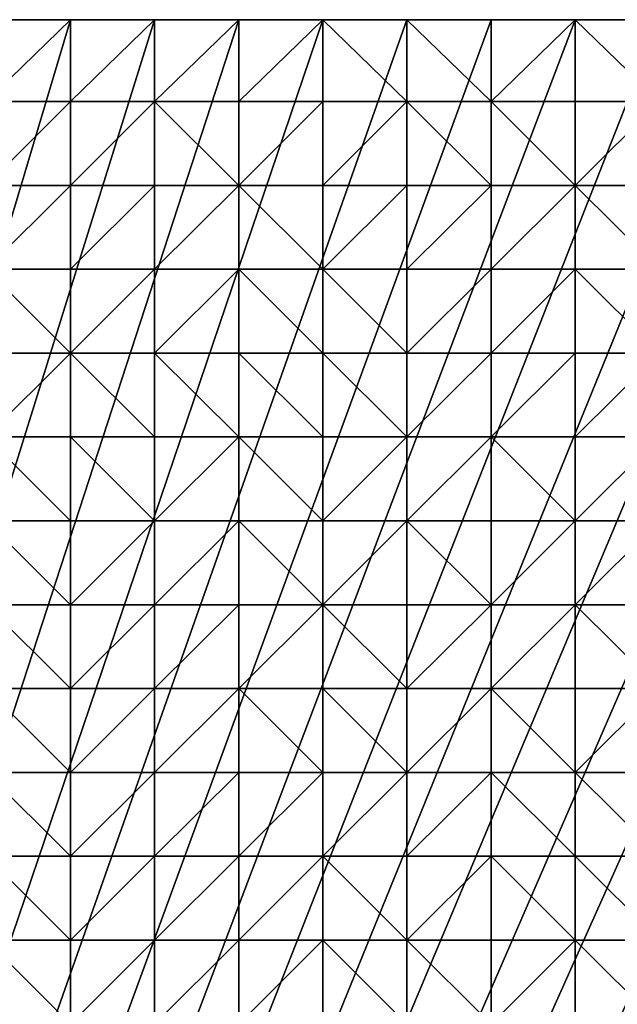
# Model space of a CAD drawing. Header units: metres. Extents: x 58 to 227, y 40 to 252.
# Tile 54 of 78: x 122 to 143, y 218 to 252. Entities that reach past the tile are written whole.
import ezdxf

# ---------------------------------------------------------------- set-up
doc = ezdxf.new("R2010")
doc.units = ezdxf.units.M
doc.header["$MEASUREMENT"] = 0
doc.layers.add('3D_TERRAIN_MODEL', color=18, linetype='CONTINUOUS')

# ---------------------------------------------------------------- blocks, each defined once
blk = doc.blocks.new('WALL_1')
at = {"layer": '3D_TERRAIN_MODEL', "color": 0, "linetype": 'ByBlock'}
mesh = blk.add_polyface(dxfattribs=at)
corners = [(58.315807, 245.922553, 45.200712), (58.315807, 248.780962, 45.110373), (58.315807, 248.780962, -5.557653), (58.315807, 245.922553, -5.557653), (58.315807, 251.568912, 45.008575), (58.315807, 251.568912, -5.557653), (61.113923, 251.568912, 44.838214), (61.113923, 251.568912, -5.557653), (63.9825, 251.568912, 44.744829), (63.9825, 251.568912, -5.557653), (66.851077, 251.568912, 44.758975), (66.851077, 251.568912, -5.557653), (69.719654, 251.568912, 44.869918), (69.719654, 251.568912, -5.557653), (72.588231, 251.568912, 44.871468), (72.588231, 251.568912, -5.557653), (75.456808, 251.568912, 45.132322), (75.456808, 251.568912, -5.557653), (78.325385, 251.568912, 45.494943), (78.325385, 251.568912, -5.557653), (81.193962, 251.568912, 45.911), (81.193962, 251.568912, -5.557653), (84.062539, 251.568912, 46.395435), (84.062539, 251.568912, -5.557653), (86.931116, 251.568912, 46.922498), (86.931116, 251.568912, -5.557653), (89.799693, 251.568912, 47.590266), (89.799693, 251.568912, -5.557653), (92.66827, 251.568912, 48.188835), (92.66827, 251.568912, -5.557653), (95.536847, 251.568912, 48.814101), (95.536847, 251.568912, -5.557653), (98.405424, 251.568912, 49.449924), (98.405424, 251.568912, -5.557653), (101.274001, 251.568912, 50.007625), (101.274001, 251.568912, -5.557653), (104.142577, 251.568912, 50.55054), (104.142577, 251.568912, -5.557653), (107.011154, 251.568912, 51.303793), (107.011154, 251.568912, -5.557653), (109.879731, 251.568912, 51.928526), (109.879731, 251.568912, -5.557653), (112.748308, 251.568912, 52.585926), (112.748308, 251.568912, -5.557653), (115.616885, 251.568912, 53.213179), (115.616885, 251.568912, -5.557653), (118.485462, 251.568912, 53.704964), (118.485462, 251.568912, -5.557653), (121.354039, 251.568912, 54.071714), (121.354039, 251.568912, -5.557653), (124.222616, 251.568912, 54.495355), (124.222616, 251.568912, -5.557653), (127.091193, 251.568912, 54.895643), (127.091193, 251.568912, -5.557653), (129.95977, 251.568912, 55.324237), (129.95977, 251.568912, -5.557653), (132.828347, 251.568912, 55.65791), (132.828347, 251.568912, -5.557653), (135.696924, 251.568912, 55.957501), (135.696924, 251.568912, -5.557653), (138.565501, 251.568912, 56.172608), (138.565501, 251.568912, -5.557653), (141.434078, 251.568912, 56.206145), (141.434078, 251.568912, -5.557653), (144.302655, 251.568912, 56.025176), (144.302655, 251.568912, -5.557653), (147.171232, 251.568912, 55.866299), (147.171232, 251.568912, -5.557653)]
mesh.append_faces([[corners[k] for k in face] for face in [(4, 6, 7, 5)]], dxfattribs={"vtx1": -1, "color": 0})
mesh.append_faces([[corners[k] for k in face] for face in [(0, 1, 2, 3), (6, 8, 9, 7), (8, 10, 11, 9), (10, 12, 13, 11), (12, 14, 15, 13), (14, 16, 17, 15), (16, 18, 19, 17), (18, 20, 21, 19), (20, 22, 23, 21), (22, 24, 25, 23), (24, 26, 27, 25), (26, 28, 29, 27), (28, 30, 31, 29), (30, 32, 33, 31), (32, 34, 35, 33), (34, 36, 37, 35), (36, 38, 39, 37), (38, 40, 41, 39), (40, 42, 43, 41), (42, 44, 45, 43), (44, 46, 47, 45), (46, 48, 49, 47), (48, 50, 51, 49), (50, 52, 53, 51), (52, 54, 55, 53), (54, 56, 57, 55), (56, 58, 59, 57), (58, 60, 61, 59), (60, 62, 63, 61), (62, 64, 65, 63), (64, 66, 67, 65)]], dxfattribs={"vtx1": -1, "vtx3": -1, "color": 0})
mesh.append_faces([[corners[k] for k in face] for face in [(1, 4, 5, 2)]], dxfattribs={"vtx3": -1, "color": 0})
blk = doc.blocks.new('WALL_2')
at = {"layer": '3D_TERRAIN_MODEL', "color": 0, "linetype": 'ByBlock'}
mesh = blk.add_polyface(dxfattribs=at)
corners = [(84.062539, 251.568912, -5.557653), (86.931116, 251.568912, -5.557653), (61.113923, 40.187512, -5.557653), (89.799693, 251.568912, -5.557653), (92.66827, 251.568912, -5.557653), (95.536847, 251.568912, -5.557653), (98.405424, 251.568912, -5.557653), (101.274001, 251.568912, -5.557653), (104.142577, 251.568912, -5.557653), (107.011154, 251.568912, -5.557653), (109.879731, 251.568912, -5.557653), (112.748308, 251.568912, -5.557653), (115.616885, 251.568912, -5.557653), (118.485462, 251.568912, -5.557653), (121.354039, 251.568912, -5.557653), (124.222616, 251.568912, -5.557653), (127.091193, 251.568912, -5.557653), (129.95977, 251.568912, -5.557653), (132.828347, 251.568912, -5.557653), (135.696924, 251.568912, -5.557653), (138.565501, 251.568912, -5.557653), (141.434078, 251.568912, -5.557653), (144.302655, 251.568912, -5.557653), (147.171232, 251.568912, -5.557653), (150.039809, 251.568912, -5.557653), (152.908386, 251.568912, -5.557653), (155.776963, 251.568912, -5.557653), (158.64554, 251.568912, -5.557653), (161.514117, 251.568912, -5.557653), (164.382694, 251.568912, -5.557653), (167.251271, 251.568912, -5.557653), (170.119848, 251.568912, -5.557653), (172.988425, 251.568912, -5.557653), (175.857002, 251.568912, -5.557653), (178.725579, 251.568912, -5.557653)]
mesh.append_faces([[corners[k] for k in face] for face in [(0, 1, 2), (1, 3, 2), (3, 4, 2), (4, 5, 2), (5, 6, 2), (6, 7, 2), (7, 8, 2), (8, 9, 2), (9, 10, 2), (10, 11, 2), (11, 12, 2), (12, 13, 2), (13, 14, 2), (14, 15, 2), (15, 16, 2), (16, 17, 2), (17, 18, 2), (18, 19, 2), (19, 20, 2), (20, 21, 2), (21, 22, 2), (22, 23, 2), (23, 24, 2), (24, 25, 2), (25, 26, 2), (26, 27, 2), (27, 28, 2), (28, 29, 2), (29, 30, 2), (30, 31, 2), (31, 32, 2), (32, 33, 2), (33, 34, 2)]], dxfattribs={"vtx1": -1, "vtx2": -1, "color": 0})
mesh = blk.add_polyface(dxfattribs=at)
corners = [(178.725579, 251.568912, -5.557653), (181.594156, 251.568912, -5.557653), (61.113923, 40.187512, -5.557653), (184.462733, 251.568912, -5.557653), (187.331309, 251.568912, -5.557653), (190.199886, 251.568912, -5.557653), (193.068463, 251.568912, -5.557653), (195.93704, 251.568912, -5.557653), (198.805617, 251.568912, -5.557653), (201.674194, 251.568912, -5.557653), (204.542771, 251.568912, -5.557653), (207.411348, 251.568912, -5.557653), (210.279925, 251.568912, -5.557653), (213.148502, 251.568912, -5.557653), (216.017079, 251.568912, -5.557653), (218.885656, 251.568912, -5.557653), (221.754233, 251.568912, -5.557653), (224.62281, 251.568912, -5.557653), (227.420927, 251.568912, -5.557653), (227.069402, 248.780962, -5.557653), (226.708994, 245.922553, -5.557653), (226.348586, 243.064143, -5.557653), (225.988178, 240.205733, -5.557653), (225.62777, 237.347324, -5.557653), (225.267362, 234.488914, -5.557653), (224.906953, 231.630504, -5.557653), (224.62281, 229.376953, -5.557653), (224.546545, 228.772094, -5.557653), (224.186137, 225.913685, -5.557653), (223.825729, 223.055275, -5.557653), (223.465321, 220.196865, -5.557653), (223.104912, 217.338455, -5.557653), (222.744504, 214.480046, -5.557653), (222.384096, 211.621636, -5.557653), (222.023688, 208.763226, -5.557653)]
mesh.append_faces([[corners[k] for k in face] for face in [(0, 1, 2), (1, 3, 2), (3, 4, 2), (4, 5, 2), (5, 6, 2), (6, 7, 2), (7, 8, 2), (8, 9, 2), (9, 10, 2), (10, 11, 2), (11, 12, 2), (12, 13, 2), (13, 14, 2), (14, 15, 2), (15, 16, 2), (16, 17, 2), (17, 18, 2), (18, 19, 2), (19, 20, 2), (20, 21, 2), (21, 22, 2), (22, 23, 2), (23, 24, 2), (24, 25, 2), (25, 26, 2), (26, 27, 2), (27, 28, 2), (28, 29, 2), (29, 30, 2), (30, 31, 2), (31, 32, 2), (32, 33, 2), (33, 34, 2)]], dxfattribs={"vtx1": -1, "vtx2": -1, "color": 0})
blk = doc.blocks.new('SURFACE')
at = {"layer": '3D_TERRAIN_MODEL', "color": 0, "linetype": 'ByBlock'}
for p, q in [((121.354039, 251.568912, 54.071714), (124.222616, 251.568912, 54.495355)), ((124.222616, 251.568912, 54.495355), (124.222616, 248.780962, 53.882219)), ((124.222616, 251.568912, 54.495355), (127.091193, 251.568912, 54.895643)), ((124.222616, 251.568912, 54.495355), (124.222616, 248.780962, 53.882219)), ((127.091193, 251.568912, 54.895643), (127.091193, 248.780962, 54.319731)), ((127.091193, 251.568912, 54.895643), (129.95977, 251.568912, 55.324237)), ((127.091193, 251.568912, 54.895643), (127.091193, 248.780962, 54.319731)), ((129.95977, 251.568912, 55.324237), (129.95977, 248.780962, 54.746013)), ((129.95977, 251.568912, 55.324237), (132.828347, 251.568912, 55.65791)), ((129.95977, 251.568912, 55.324237), (129.95977, 248.780962, 54.746013)), ((132.828347, 251.568912, 55.65791), (132.828347, 248.780962, 55.12458)), ((132.828347, 251.568912, 55.65791), (135.696924, 251.568912, 55.957501)), ((132.828347, 251.568912, 55.65791), (132.828347, 248.780962, 55.12458)), ((135.696924, 251.568912, 55.957501), (135.696924, 248.780962, 55.430427)), ((135.696924, 251.568912, 55.957501), (138.565501, 251.568912, 56.172608)), ((135.696924, 251.568912, 55.957501), (135.696924, 248.780962, 55.430427)), ((138.565501, 251.568912, 56.172608), (138.565501, 248.780962, 55.688592)), ((138.565501, 251.568912, 56.172608), (141.434078, 251.568912, 56.206145)), ((138.565501, 251.568912, 56.172608), (138.565501, 248.780962, 55.688592)), ((141.434078, 251.568912, 56.206145), (141.434078, 248.780962, 55.683222)), ((141.434078, 251.568912, 56.206145), (144.302655, 251.568912, 56.025176)), ((141.434078, 251.568912, 56.206145), (141.434078, 248.780962, 55.683222)), ((121.354039, 248.780962, 53.454179), (124.222616, 248.780962, 53.882219)), ((121.354039, 248.780962, 53.454179), (124.222616, 248.780962, 53.882219)), ((124.222616, 248.780962, 53.882219), (124.222616, 245.922553, 53.32421)), ((124.222616, 248.780962, 53.882219), (124.222616, 245.922553, 53.32421)), ((124.222616, 248.780962, 53.882219), (127.091193, 248.780962, 54.319731)), ((124.222616, 248.780962, 53.882219), (127.091193, 248.780962, 54.319731)), ((127.091193, 248.780962, 54.319731), (127.091193, 245.922553, 53.71078)), ((127.091193, 248.780962, 54.319731), (127.091193, 245.922553, 53.71078)), ((127.091193, 248.780962, 54.319731), (129.95977, 248.780962, 54.746013)), ((127.091193, 248.780962, 54.319731), (129.95977, 248.780962, 54.746013)), ((129.95977, 248.780962, 54.746013), (129.95977, 245.922553, 54.073272)), ((129.95977, 248.780962, 54.746013), (129.95977, 245.922553, 54.073272)), ((129.95977, 248.780962, 54.746013), (132.828347, 248.780962, 55.12458)), ((129.95977, 248.780962, 54.746013), (132.828347, 248.780962, 55.12458)), ((132.828347, 248.780962, 55.12458), (132.828347, 245.922553, 54.51876)), ((132.828347, 248.780962, 55.12458), (132.828347, 245.922553, 54.51876)), ((132.828347, 248.780962, 55.12458), (135.696924, 248.780962, 55.430427)), ((132.828347, 248.780962, 55.12458), (135.696924, 248.780962, 55.430427)), ((135.696924, 248.780962, 55.430427), (135.696924, 245.922553, 54.923286)), ((135.696924, 248.780962, 55.430427), (135.696924, 245.922553, 54.923286)), ((135.696924, 248.780962, 55.430427), (138.565501, 248.780962, 55.688592)), ((135.696924, 248.780962, 55.430427), (138.565501, 248.780962, 55.688592)), ((138.565501, 248.780962, 55.688592), (138.565501, 245.922553, 55.15215)), ((138.565501, 248.780962, 55.688592), (138.565501, 245.922553, 55.15215)), ((138.565501, 248.780962, 55.688592), (141.434078, 248.780962, 55.683222)), ((138.565501, 248.780962, 55.688592), (141.434078, 248.780962, 55.683222)), ((141.434078, 248.780962, 55.683222), (141.434078, 245.922553, 55.234527)), ((141.434078, 248.780962, 55.683222), (141.434078, 245.922553, 55.234527)), ((141.434078, 248.780962, 55.683222), (144.302655, 248.780962, 55.482)), ((141.434078, 248.780962, 55.683222), (144.302655, 248.780962, 55.482)), ((121.354039, 245.922553, 52.85803), (124.222616, 245.922553, 53.32421)), ((121.354039, 245.922553, 52.85803), (124.222616, 245.922553, 53.32421)), ((124.222616, 245.922553, 53.32421), (124.222616, 243.064143, 52.643041)), ((124.222616, 245.922553, 53.32421), (124.222616, 243.064143, 52.643041)), ((124.222616, 245.922553, 53.32421), (127.091193, 245.922553, 53.71078)), ((124.222616, 245.922553, 53.32421), (127.091193, 245.922553, 53.71078)), ((127.091193, 245.922553, 53.71078), (127.091193, 243.064143, 53.007458)), ((127.091193, 245.922553, 53.71078), (127.091193, 243.064143, 53.007458)), ((127.091193, 245.922553, 53.71078), (129.95977, 245.922553, 54.073272)), ((127.091193, 245.922553, 53.71078), (129.95977, 245.922553, 54.073272)), ((129.95977, 245.922553, 54.073272), (129.95977, 243.064143, 53.488498)), ((129.95977, 245.922553, 54.073272), (129.95977, 243.064143, 53.488498)), ((129.95977, 245.922553, 54.073272), (132.828347, 245.922553, 54.51876)), ((129.95977, 245.922553, 54.073272), (132.828347, 245.922553, 54.51876)), ((132.828347, 245.922553, 54.51876), (132.828347, 243.064143, 53.923964)), ((132.828347, 245.922553, 54.51876), (132.828347, 243.064143, 53.923964)), ((132.828347, 245.922553, 54.51876), (135.696924, 245.922553, 54.923286)), ((132.828347, 245.922553, 54.51876), (135.696924, 245.922553, 54.923286)), ((135.696924, 245.922553, 54.923286), (135.696924, 243.064143, 54.301427)), ((135.696924, 245.922553, 54.923286), (135.696924, 243.064143, 54.301427)), ((135.696924, 245.922553, 54.923286), (138.565501, 245.922553, 55.15215)), ((135.696924, 245.922553, 54.923286), (138.565501, 245.922553, 55.15215)), ((138.565501, 245.922553, 55.15215), (138.565501, 243.064143, 54.562508)), ((138.565501, 245.922553, 55.15215), (138.565501, 243.064143, 54.562508)), ((138.565501, 245.922553, 55.15215), (141.434078, 245.922553, 55.234527)), ((138.565501, 245.922553, 55.15215), (141.434078, 245.922553, 55.234527)), ((141.434078, 245.922553, 55.234527), (141.434078, 243.064143, 54.839522)), ((141.434078, 245.922553, 55.234527), (141.434078, 243.064143, 54.839522)), ((141.434078, 245.922553, 55.234527), (144.302655, 245.922553, 55.299811)), ((141.434078, 245.922553, 55.234527), (144.302655, 245.922553, 55.299811)), ((121.354039, 243.064143, 52.216334), (124.222616, 243.064143, 52.643041)), ((121.354039, 243.064143, 52.216334), (124.222616, 243.064143, 52.643041)), ((124.222616, 243.064143, 52.643041), (124.222616, 240.205733, 51.980186)), ((124.222616, 243.064143, 52.643041), (124.222616, 240.205733, 51.980186)), ((124.222616, 243.064143, 52.643041), (127.091193, 243.064143, 53.007458)), ((124.222616, 243.064143, 52.643041), (127.091193, 243.064143, 53.007458)), ((127.091193, 243.064143, 53.007458), (127.091193, 240.205733, 52.690944)), ((127.091193, 243.064143, 53.007458), (127.091193, 240.205733, 52.690944)), ((127.091193, 243.064143, 53.007458), (129.95977, 243.064143, 53.488498)), ((127.091193, 243.064143, 53.007458), (129.95977, 243.064143, 53.488498)), ((129.95977, 243.064143, 53.488498), (129.95977, 240.205733, 53.214097)), ((129.95977, 243.064143, 53.488498), (129.95977, 240.205733, 53.214097)), ((129.95977, 243.064143, 53.488498), (132.828347, 243.064143, 53.923964)), ((129.95977, 243.064143, 53.488498), (132.828347, 243.064143, 53.923964)), ((132.828347, 243.064143, 53.923964), (132.828347, 240.205733, 53.399517)), ((132.828347, 243.064143, 53.923964), (132.828347, 240.205733, 53.399517)), ((132.828347, 243.064143, 53.923964), (135.696924, 243.064143, 54.301427)), ((132.828347, 243.064143, 53.923964), (135.696924, 243.064143, 54.301427)), ((135.696924, 243.064143, 54.301427), (135.696924, 240.205733, 53.724588)), ((135.696924, 243.064143, 54.301427), (135.696924, 240.205733, 53.724588)), ((135.696924, 243.064143, 54.301427), (138.565501, 243.064143, 54.562508)), ((135.696924, 243.064143, 54.301427), (138.565501, 243.064143, 54.562508)), ((138.565501, 243.064143, 54.562508), (138.565501, 240.205733, 54.070969)), ((138.565501, 243.064143, 54.562508), (138.565501, 240.205733, 54.070969)), ((138.565501, 243.064143, 54.562508), (141.434078, 243.064143, 54.839522)), ((138.565501, 243.064143, 54.562508), (141.434078, 243.064143, 54.839522)), ((141.434078, 243.064143, 54.839522), (141.434078, 240.205733, 54.403342)), ((141.434078, 243.064143, 54.839522), (141.434078, 240.205733, 54.403342)), ((141.434078, 243.064143, 54.839522), (144.302655, 243.064143, 55.210887)), ((141.434078, 243.064143, 54.839522), (144.302655, 243.064143, 55.210887)), ((121.354039, 240.205733, 51.571332), (124.222616, 240.205733, 51.980186)), ((121.354039, 240.205733, 51.571332), (124.222616, 240.205733, 51.980186)), ((124.222616, 240.205733, 51.980186), (124.222616, 237.347324, 51.547827)), ((124.222616, 240.205733, 51.980186), (124.222616, 237.347324, 51.547827)), ((124.222616, 240.205733, 51.980186), (127.091193, 240.205733, 52.690944)), ((124.222616, 240.205733, 51.980186), (127.091193, 240.205733, 52.690944)), ((127.091193, 240.205733, 52.690944), (127.091193, 237.347324, 52.116694)), ((127.091193, 240.205733, 52.690944), (127.091193, 237.347324, 52.116694)), ((127.091193, 240.205733, 52.690944), (129.95977, 240.205733, 53.214097)), ((127.091193, 240.205733, 52.690944), (129.95977, 240.205733, 53.214097)), ((129.95977, 240.205733, 53.214097), (129.95977, 237.347324, 52.703515)), ((129.95977, 240.205733, 53.214097), (129.95977, 237.347324, 52.703515)), ((129.95977, 240.205733, 53.214097), (132.828347, 240.205733, 53.399517)), ((129.95977, 240.205733, 53.214097), (132.828347, 240.205733, 53.399517)), ((132.828347, 240.205733, 53.399517), (132.828347, 237.347324, 52.928977)), ((132.828347, 240.205733, 53.399517), (132.828347, 237.347324, 52.928977)), ((132.828347, 240.205733, 53.399517), (135.696924, 240.205733, 53.724588)), ((132.828347, 240.205733, 53.399517), (135.696924, 240.205733, 53.724588)), ((135.696924, 240.205733, 53.724588), (135.696924, 237.347324, 53.096079)), ((135.696924, 240.205733, 53.724588), (135.696924, 237.347324, 53.096079)), ((135.696924, 240.205733, 53.724588), (138.565501, 240.205733, 54.070969)), ((135.696924, 240.205733, 53.724588), (138.565501, 240.205733, 54.070969)), ((138.565501, 240.205733, 54.070969), (138.565501, 237.347324, 53.486692)), ((138.565501, 240.205733, 54.070969), (138.565501, 237.347324, 53.486692)), ((138.565501, 240.205733, 54.070969), (141.434078, 240.205733, 54.403342)), ((138.565501, 240.205733, 54.070969), (141.434078, 240.205733, 54.403342)), ((141.434078, 240.205733, 54.403342), (141.434078, 237.347324, 53.953538)), ((141.434078, 240.205733, 54.403342), (141.434078, 237.347324, 53.953538)), ((141.434078, 240.205733, 54.403342), (144.302655, 240.205733, 54.769284)), ((141.434078, 240.205733, 54.403342), (144.302655, 240.205733, 54.769284)), ((121.354039, 237.347324, 51.106158), (124.222616, 237.347324, 51.547827)), ((121.354039, 237.347324, 51.106158), (124.222616, 237.347324, 51.547827)), ((124.222616, 237.347324, 51.547827), (124.222616, 234.488914, 51.200065)), ((124.222616, 237.347324, 51.547827), (124.222616, 234.488914, 51.200065)), ((124.222616, 237.347324, 51.547827), (127.091193, 237.347324, 52.116694)), ((124.222616, 237.347324, 51.547827), (127.091193, 237.347324, 52.116694)), ((127.091193, 237.347324, 52.116694), (127.091193, 234.488914, 51.587151)), ((127.091193, 237.347324, 52.116694), (127.091193, 234.488914, 51.587151)), ((127.091193, 237.347324, 52.116694), (129.95977, 237.347324, 52.703515)), ((127.091193, 237.347324, 52.116694), (129.95977, 237.347324, 52.703515)), ((129.95977, 237.347324, 52.703515), (129.95977, 234.488914, 52.074008)), ((129.95977, 237.347324, 52.703515), (129.95977, 234.488914, 52.074008)), ((129.95977, 237.347324, 52.703515), (132.828347, 237.347324, 52.928977)), ((129.95977, 237.347324, 52.703515), (132.828347, 237.347324, 52.928977)), ((132.828347, 237.347324, 52.928977), (132.828347, 234.488914, 52.372841)), ((132.828347, 237.347324, 52.928977), (132.828347, 234.488914, 52.372841)), ((132.828347, 237.347324, 52.928977), (135.696924, 237.347324, 53.096079)), ((132.828347, 237.347324, 52.928977), (135.696924, 237.347324, 53.096079)), ((135.696924, 237.347324, 53.096079), (135.696924, 234.488914, 52.611449)), ((135.696924, 237.347324, 53.096079), (135.696924, 234.488914, 52.611449)), ((135.696924, 237.347324, 53.096079), (138.565501, 237.347324, 53.486692)), ((135.696924, 237.347324, 53.096079), (138.565501, 237.347324, 53.486692)), ((138.565501, 237.347324, 53.486692), (138.565501, 234.488914, 53.13977)), ((138.565501, 237.347324, 53.486692), (138.565501, 234.488914, 53.13977)), ((138.565501, 237.347324, 53.486692), (141.434078, 237.347324, 53.953538)), ((138.565501, 237.347324, 53.486692), (141.434078, 237.347324, 53.953538)), ((141.434078, 237.347324, 53.953538), (141.434078, 234.488914, 53.555886)), ((141.434078, 237.347324, 53.953538), (141.434078, 234.488914, 53.555886)), ((141.434078, 237.347324, 53.953538), (144.302655, 237.347324, 54.393845)), ((141.434078, 237.347324, 53.953538), (144.302655, 237.347324, 54.393845)), ((121.354039, 234.488914, 50.664598), (124.222616, 234.488914, 51.200065)), ((121.354039, 234.488914, 50.664598), (124.222616, 234.488914, 51.200065)), ((124.222616, 234.488914, 51.200065), (124.222616, 231.630504, 50.74059)), ((124.222616, 234.488914, 51.200065), (124.222616, 231.630504, 50.74059)), ((124.222616, 234.488914, 51.200065), (127.091193, 234.488914, 51.587151)), ((124.222616, 234.488914, 51.200065), (127.091193, 234.488914, 51.587151)), ((127.091193, 234.488914, 51.587151), (127.091193, 231.630504, 51.163221)), ((127.091193, 234.488914, 51.587151), (127.091193, 231.630504, 51.163221)), ((127.091193, 234.488914, 51.587151), (129.95977, 234.488914, 52.074008)), ((127.091193, 234.488914, 51.587151), (129.95977, 234.488914, 52.074008)), ((129.95977, 234.488914, 52.074008), (129.95977, 231.630504, 51.526173)), ((129.95977, 234.488914, 52.074008), (129.95977, 231.630504, 51.526173)), ((129.95977, 234.488914, 52.074008), (132.828347, 234.488914, 52.372841)), ((129.95977, 234.488914, 52.074008), (132.828347, 234.488914, 52.372841)), ((132.828347, 234.488914, 52.372841), (132.828347, 231.630504, 51.818883)), ((132.828347, 234.488914, 52.372841), (132.828347, 231.630504, 51.818883)), ((132.828347, 234.488914, 52.372841), (135.696924, 234.488914, 52.611449)), ((132.828347, 234.488914, 52.372841), (135.696924, 234.488914, 52.611449)), ((135.696924, 234.488914, 52.611449), (135.696924, 231.630504, 52.335533)), ((135.696924, 234.488914, 52.611449), (135.696924, 231.630504, 52.335533)), ((135.696924, 234.488914, 52.611449), (138.565501, 234.488914, 53.13977)), ((135.696924, 234.488914, 52.611449), (138.565501, 234.488914, 53.13977)), ((138.565501, 234.488914, 53.13977), (138.565501, 231.630504, 52.893344)), ((138.565501, 234.488914, 53.13977), (138.565501, 231.630504, 52.893344)), ((138.565501, 234.488914, 53.13977), (141.434078, 234.488914, 53.555886)), ((138.565501, 234.488914, 53.13977), (141.434078, 234.488914, 53.555886)), ((141.434078, 234.488914, 53.555886), (141.434078, 231.630504, 53.194261)), ((141.434078, 234.488914, 53.555886), (141.434078, 231.630504, 53.194261)), ((141.434078, 234.488914, 53.555886), (144.302655, 234.488914, 53.946069)), ((141.434078, 234.488914, 53.555886), (144.302655, 234.488914, 53.946069)), ((121.354039, 231.630504, 50.143409), (124.222616, 231.630504, 50.74059)), ((121.354039, 231.630504, 50.143409), (124.222616, 231.630504, 50.74059)), ((124.222616, 231.630504, 50.74059), (124.222616, 228.772094, 50.250374)), ((124.222616, 231.630504, 50.74059), (124.222616, 228.772094, 50.250374)), ((124.222616, 231.630504, 50.74059), (127.091193, 231.630504, 51.163221)), ((124.222616, 231.630504, 50.74059), (127.091193, 231.630504, 51.163221)), ((127.091193, 231.630504, 51.163221), (127.091193, 228.772094, 50.706022)), ((127.091193, 231.630504, 51.163221), (127.091193, 228.772094, 50.706022)), ((127.091193, 231.630504, 51.163221), (129.95977, 231.630504, 51.526173)), ((127.091193, 231.630504, 51.163221), (129.95977, 231.630504, 51.526173)), ((129.95977, 231.630504, 51.526173), (129.95977, 228.772094, 51.003489)), ((129.95977, 231.630504, 51.526173), (129.95977, 228.772094, 51.003489)), ((129.95977, 231.630504, 51.526173), (132.828347, 231.630504, 51.818883)), ((129.95977, 231.630504, 51.526173), (132.828347, 231.630504, 51.818883)), ((132.828347, 231.630504, 51.818883), (132.828347, 228.772094, 51.500511)), ((132.828347, 231.630504, 51.818883), (132.828347, 228.772094, 51.500511)), ((132.828347, 231.630504, 51.818883), (135.696924, 231.630504, 52.335533)), ((132.828347, 231.630504, 51.818883), (135.696924, 231.630504, 52.335533)), ((135.696924, 231.630504, 52.335533), (135.696924, 228.772094, 51.974024)), ((135.696924, 231.630504, 52.335533), (135.696924, 228.772094, 51.974024)), ((135.696924, 231.630504, 52.335533), (138.565501, 231.630504, 52.893344)), ((135.696924, 231.630504, 52.335533), (138.565501, 231.630504, 52.893344)), ((138.565501, 231.630504, 52.893344), (138.565501, 228.772094, 52.453436)), ((138.565501, 231.630504, 52.893344), (138.565501, 228.772094, 52.453436)), ((138.565501, 231.630504, 52.893344), (141.434078, 231.630504, 53.194261)), ((138.565501, 231.630504, 52.893344), (141.434078, 231.630504, 53.194261)), ((141.434078, 231.630504, 53.194261), (141.434078, 228.772094, 52.825081)), ((141.434078, 231.630504, 53.194261), (141.434078, 228.772094, 52.825081)), ((141.434078, 231.630504, 53.194261), (144.302655, 231.630504, 53.483376)), ((141.434078, 231.630504, 53.194261), (144.302655, 231.630504, 53.483376)), ((121.354039, 228.772094, 49.785146), (124.222616, 228.772094, 50.250374)), ((121.354039, 228.772094, 49.785146), (124.222616, 228.772094, 50.250374)), ((124.222616, 228.772094, 50.250374), (124.222616, 225.913685, 49.816267)), ((124.222616, 228.772094, 50.250374), (124.222616, 225.913685, 49.816267)), ((124.222616, 228.772094, 50.250374), (127.091193, 228.772094, 50.706022)), ((124.222616, 228.772094, 50.250374), (127.091193, 228.772094, 50.706022)), ((127.091193, 228.772094, 50.706022), (127.091193, 225.913685, 50.229761)), ((127.091193, 228.772094, 50.706022), (127.091193, 225.913685, 50.229761)), ((127.091193, 228.772094, 50.706022), (129.95977, 228.772094, 51.003489)), ((127.091193, 228.772094, 50.706022), (129.95977, 228.772094, 51.003489)), ((129.95977, 228.772094, 51.003489), (129.95977, 225.913685, 50.680461)), ((129.95977, 228.772094, 51.003489), (129.95977, 225.913685, 50.680461)), ((129.95977, 228.772094, 51.003489), (132.828347, 228.772094, 51.500511)), ((129.95977, 228.772094, 51.003489), (132.828347, 228.772094, 51.500511)), ((132.828347, 228.772094, 51.500511), (132.828347, 225.913685, 51.220949)), ((132.828347, 228.772094, 51.500511), (132.828347, 225.913685, 51.220949)), ((132.828347, 228.772094, 51.500511), (135.696924, 228.772094, 51.974024)), ((132.828347, 228.772094, 51.500511), (135.696924, 228.772094, 51.974024)), ((135.696924, 228.772094, 51.974024), (135.696924, 225.913685, 51.607234)), ((135.696924, 228.772094, 51.974024), (135.696924, 225.913685, 51.607234)), ((135.696924, 228.772094, 51.974024), (138.565501, 228.772094, 52.453436)), ((135.696924, 228.772094, 51.974024), (138.565501, 228.772094, 52.453436)), ((138.565501, 228.772094, 52.453436), (138.565501, 225.913685, 52.169919)), ((138.565501, 228.772094, 52.453436), (138.565501, 225.913685, 52.169919)), ((138.565501, 228.772094, 52.453436), (141.434078, 228.772094, 52.825081)), ((138.565501, 228.772094, 52.453436), (141.434078, 228.772094, 52.825081)), ((141.434078, 228.772094, 52.825081), (141.434078, 225.913685, 52.545725)), ((141.434078, 228.772094, 52.825081), (141.434078, 225.913685, 52.545725)), ((141.434078, 228.772094, 52.825081), (144.302655, 228.772094, 53.020947)), ((141.434078, 228.772094, 52.825081), (144.302655, 228.772094, 53.020947)), ((121.354039, 225.913685, 49.348382), (124.222616, 225.913685, 49.816267)), ((121.354039, 225.913685, 49.348382), (124.222616, 225.913685, 49.816267)), ((124.222616, 225.913685, 49.816267), (124.222616, 223.055275, 49.420725)), ((124.222616, 225.913685, 49.816267), (124.222616, 223.055275, 49.420725)), ((124.222616, 225.913685, 49.816267), (127.091193, 225.913685, 50.229761)), ((124.222616, 225.913685, 49.816267), (127.091193, 225.913685, 50.229761)), ((127.091193, 225.913685, 50.229761), (127.091193, 223.055275, 49.902287)), ((127.091193, 225.913685, 50.229761), (127.091193, 223.055275, 49.902287)), ((127.091193, 225.913685, 50.229761), (129.95977, 225.913685, 50.680461)), ((127.091193, 225.913685, 50.229761), (129.95977, 225.913685, 50.680461)), ((129.95977, 225.913685, 50.680461), (129.95977, 223.055275, 50.406681)), ((129.95977, 225.913685, 50.680461), (129.95977, 223.055275, 50.406681)), ((129.95977, 225.913685, 50.680461), (132.828347, 225.913685, 51.220949)), ((129.95977, 225.913685, 50.680461), (132.828347, 225.913685, 51.220949)), ((132.828347, 225.913685, 51.220949), (132.828347, 223.055275, 50.824432)), ((132.828347, 225.913685, 51.220949), (132.828347, 223.055275, 50.824432)), ((132.828347, 225.913685, 51.220949), (135.696924, 225.913685, 51.607234)), ((132.828347, 225.913685, 51.220949), (135.696924, 225.913685, 51.607234)), ((135.696924, 225.913685, 51.607234), (135.696924, 223.055275, 51.337864)), ((135.696924, 225.913685, 51.607234), (135.696924, 223.055275, 51.337864)), ((135.696924, 225.913685, 51.607234), (138.565501, 225.913685, 52.169919)), ((135.696924, 225.913685, 51.607234), (138.565501, 225.913685, 52.169919)), ((138.565501, 225.913685, 52.169919), (138.565501, 223.055275, 51.7229)), ((138.565501, 225.913685, 52.169919), (138.565501, 223.055275, 51.7229)), ((138.565501, 225.913685, 52.169919), (141.434078, 225.913685, 52.545725)), ((138.565501, 225.913685, 52.169919), (141.434078, 225.913685, 52.545725)), ((141.434078, 225.913685, 52.545725), (141.434078, 223.055275, 52.037731)), ((141.434078, 225.913685, 52.545725), (141.434078, 223.055275, 52.037731)), ((141.434078, 225.913685, 52.545725), (144.302655, 225.913685, 52.724015)), ((141.434078, 225.913685, 52.545725), (144.302655, 225.913685, 52.724015)), ((121.354039, 223.055275, 48.957769), (124.222616, 223.055275, 49.420725)), ((121.354039, 223.055275, 48.957769), (124.222616, 223.055275, 49.420725)), ((124.222616, 223.055275, 49.420725), (124.222616, 220.196865, 49.048276)), ((124.222616, 223.055275, 49.420725), (124.222616, 220.196865, 49.048276)), ((124.222616, 223.055275, 49.420725), (127.091193, 223.055275, 49.902287)), ((124.222616, 223.055275, 49.420725), (127.091193, 223.055275, 49.902287)), ((127.091193, 223.055275, 49.902287), (127.091193, 220.196865, 49.46485)), ((127.091193, 223.055275, 49.902287), (127.091193, 220.196865, 49.46485)), ((127.091193, 223.055275, 49.902287), (129.95977, 223.055275, 50.406681)), ((127.091193, 223.055275, 49.902287), (129.95977, 223.055275, 50.406681)), ((129.95977, 223.055275, 50.406681), (129.95977, 220.196865, 49.898075)), ((129.95977, 223.055275, 50.406681), (129.95977, 220.196865, 49.898075)), ((129.95977, 223.055275, 50.406681), (132.828347, 223.055275, 50.824432)), ((129.95977, 223.055275, 50.406681), (132.828347, 223.055275, 50.824432)), ((132.828347, 223.055275, 50.824432), (132.828347, 220.196865, 50.392207)), ((132.828347, 223.055275, 50.824432), (132.828347, 220.196865, 50.392207)), ((132.828347, 223.055275, 50.824432), (135.696924, 223.055275, 51.337864)), ((132.828347, 223.055275, 50.824432), (135.696924, 223.055275, 51.337864)), ((135.696924, 223.055275, 51.337864), (135.696924, 220.196865, 50.854979)), ((135.696924, 223.055275, 51.337864), (135.696924, 220.196865, 50.854979)), ((135.696924, 223.055275, 51.337864), (138.565501, 223.055275, 51.7229)), ((135.696924, 223.055275, 51.337864), (138.565501, 223.055275, 51.7229)), ((138.565501, 223.055275, 51.7229), (138.565501, 220.196865, 51.082182)), ((138.565501, 223.055275, 51.7229), (138.565501, 220.196865, 51.082182)), ((138.565501, 223.055275, 51.7229), (141.434078, 223.055275, 52.037731)), ((138.565501, 223.055275, 51.7229), (141.434078, 223.055275, 52.037731)), ((141.434078, 223.055275, 52.037731), (141.434078, 220.196865, 51.360403)), ((141.434078, 223.055275, 52.037731), (141.434078, 220.196865, 51.360403)), ((141.434078, 223.055275, 52.037731), (144.302655, 223.055275, 52.386228)), ((141.434078, 223.055275, 52.037731), (144.302655, 223.055275, 52.386228)), ((121.354039, 220.196865, 48.602657), (124.222616, 220.196865, 49.048276)), ((121.354039, 220.196865, 48.602657), (124.222616, 220.196865, 49.048276)), ((124.222616, 220.196865, 49.048276), (124.222616, 217.338455, 48.627857)), ((124.222616, 220.196865, 49.048276), (124.222616, 217.338455, 48.627857)), ((124.222616, 220.196865, 49.048276), (127.091193, 220.196865, 49.46485)), ((124.222616, 220.196865, 49.048276), (127.091193, 220.196865, 49.46485)), ((127.091193, 220.196865, 49.46485), (127.091193, 217.338455, 49.045493)), ((127.091193, 220.196865, 49.46485), (127.091193, 217.338455, 49.045493)), ((127.091193, 220.196865, 49.46485), (129.95977, 220.196865, 49.898075)), ((127.091193, 220.196865, 49.46485), (129.95977, 220.196865, 49.898075)), ((129.95977, 220.196865, 49.898075), (129.95977, 217.338455, 49.504916)), ((129.95977, 220.196865, 49.898075), (129.95977, 217.338455, 49.504916)), ((129.95977, 220.196865, 49.898075), (132.828347, 220.196865, 50.392207)), ((129.95977, 220.196865, 49.898075), (132.828347, 220.196865, 50.392207)), ((132.828347, 220.196865, 50.392207), (132.828347, 217.338455, 49.934743)), ((132.828347, 220.196865, 50.392207), (132.828347, 217.338455, 49.934743)), ((132.828347, 220.196865, 50.392207), (135.696924, 220.196865, 50.854979)), ((132.828347, 220.196865, 50.392207), (135.696924, 220.196865, 50.854979)), ((135.696924, 220.196865, 50.854979), (135.696924, 217.338455, 50.29704)), ((135.696924, 220.196865, 50.854979), (135.696924, 217.338455, 50.29704)), ((135.696924, 220.196865, 50.854979), (138.565501, 220.196865, 51.082182)), ((135.696924, 220.196865, 50.854979), (138.565501, 220.196865, 51.082182)), ((138.565501, 220.196865, 51.082182), (138.565501, 217.338455, 50.586447)), ((138.565501, 220.196865, 51.082182), (138.565501, 217.338455, 50.586447)), ((138.565501, 220.196865, 51.082182), (141.434078, 220.196865, 51.360403)), ((138.565501, 220.196865, 51.082182), (141.434078, 220.196865, 51.360403)), ((141.434078, 220.196865, 51.360403), (141.434078, 217.338455, 50.951638)), ((141.434078, 220.196865, 51.360403), (141.434078, 217.338455, 50.951638)), ((141.434078, 220.196865, 51.360403), (144.302655, 220.196865, 51.908544)), ((141.434078, 220.196865, 51.360403), (144.302655, 220.196865, 51.908544))]:
    blk.add_line(p, q, dxfattribs=at)
mesh = blk.add_polyface(dxfattribs=at)
corners = [(121.354039, 243.064143, 52.216334), (118.485462, 243.064143, 51.735195), (121.354039, 240.205733, 51.571332), (121.354039, 245.922553, 52.85803), (118.485462, 245.922553, 52.360507), (121.354039, 248.780962, 53.454179), (121.354039, 251.568912, 54.071714), (118.485462, 248.780962, 53.046612), (118.485462, 251.568912, 53.704964), (121.354039, 237.347324, 51.106158), (124.222616, 240.205733, 51.980186), (124.222616, 243.064143, 52.643041), (124.222616, 245.922553, 53.32421), (124.222616, 248.780962, 53.882219), (124.222616, 251.568912, 54.495355), (127.091193, 240.205733, 52.690944), (127.091193, 237.347324, 52.116694), (127.091193, 243.064143, 53.007458), (127.091193, 245.922553, 53.71078), (127.091193, 248.780962, 54.319731), (127.091193, 251.568912, 54.895643), (129.95977, 240.205733, 53.214097), (129.95977, 237.347324, 52.703515), (129.95977, 243.064143, 53.488498), (129.95977, 245.922553, 54.073272), (129.95977, 248.780962, 54.746013), (129.95977, 251.568912, 55.324237), (132.828347, 240.205733, 53.399517), (132.828347, 237.347324, 52.928977), (132.828347, 243.064143, 53.923964), (132.828347, 245.922553, 54.51876), (132.828347, 248.780962, 55.12458), (132.828347, 251.568912, 55.65791), (135.696924, 240.205733, 53.724588), (135.696924, 237.347324, 53.096079), (135.696924, 243.064143, 54.301427), (135.696924, 245.922553, 54.923286), (135.696924, 248.780962, 55.430427), (135.696924, 251.568912, 55.957501), (138.565501, 240.205733, 54.070969), (138.565501, 243.064143, 54.562508), (138.565501, 245.922553, 55.15215), (138.565501, 248.780962, 55.688592), (138.565501, 251.568912, 56.172608), (138.565501, 237.347324, 53.486692), (141.434078, 240.205733, 54.403342), (141.434078, 243.064143, 54.839522), (141.434078, 245.922553, 55.234527), (141.434078, 251.568912, 56.206145)]
mesh.append_faces([[corners[k] for k in face] for face in [(8, 7, 6), (6, 5, 14), (14, 13, 20), (20, 19, 26), (26, 25, 32), (32, 37, 38), (38, 42, 43), (43, 42, 48)]], dxfattribs={"vtx0": -1, "vtx1": -1, "color": 0})
mesh.append_faces([[corners[k] for k in face] for face in [(0, 1, 2), (1, 0, 3), (4, 3, 5), (6, 7, 5), (2, 9, 10), (0, 2, 10), (11, 0, 10), (0, 11, 12), (3, 0, 12), (3, 12, 13), (5, 3, 13), (14, 5, 13), (15, 10, 16), (10, 15, 17), (11, 10, 17), (11, 17, 18), (12, 11, 18), (12, 18, 19), (13, 12, 19), (20, 13, 19), (21, 15, 22), (15, 21, 23), (17, 15, 23), (17, 23, 24), (18, 17, 24), (19, 18, 24), (25, 19, 24), (26, 19, 25), (27, 21, 28), (23, 21, 27), (29, 23, 27), (24, 23, 29), (30, 24, 29), (24, 30, 31), (25, 24, 31), (32, 25, 31), (33, 27, 34), (29, 27, 33), (35, 29, 33), (29, 35, 36), (30, 29, 36), (30, 36, 37), (31, 30, 37), (31, 37, 32), (33, 34, 39), (33, 39, 40), (35, 33, 40), (35, 40, 41), (36, 35, 41), (37, 36, 41), (42, 37, 41), (37, 42, 38), (39, 44, 45), (40, 39, 46), (41, 40, 47), (42, 41, 47)]], dxfattribs={"vtx0": -1, "vtx1": -1, "vtx2": -1, "color": 0})
mesh = blk.add_polyface(dxfattribs=at)
corners = [(138.565501, 240.205733, 54.070969), (141.434078, 240.205733, 54.403342), (141.434078, 243.064143, 54.839522), (138.565501, 243.064143, 54.562508), (141.434078, 245.922553, 55.234527), (141.434078, 248.780962, 55.683222), (138.565501, 248.780962, 55.688592), (141.434078, 251.568912, 56.206145), (144.302655, 240.205733, 54.769284), (144.302655, 243.064143, 55.210887), (144.302655, 245.922553, 55.299811), (144.302655, 248.780962, 55.482), (144.302655, 251.568912, 56.025176), (147.171232, 240.205733, 55.042158), (147.171232, 243.064143, 55.407313), (147.171232, 245.922553, 55.520675), (147.171232, 248.780962, 55.522231), (147.171232, 251.568912, 55.866299), (150.039809, 240.205733, 55.294025), (150.039809, 243.064143, 55.579535), (150.039809, 245.922553, 55.4631), (150.039809, 248.780962, 55.328933), (150.039809, 251.568912, 55.763226), (152.908386, 240.205733, 55.462062), (152.908386, 237.347324, 55.187631), (152.908386, 243.064143, 55.592889), (152.908386, 245.922553, 55.785001), (152.908386, 248.780962, 55.744669), (152.908386, 251.568912, 55.709085), (155.776963, 240.205733, 55.66144), (155.776963, 237.347324, 55.401537), (155.776963, 243.064143, 55.754644), (155.776963, 245.922553, 55.742068), (155.776963, 248.780962, 55.796635), (155.776963, 251.568912, 55.723358), (158.64554, 240.205733, 55.772266), (158.64554, 237.347324, 55.575163), (158.64554, 243.064143, 55.90094), (158.64554, 245.922553, 55.878931), (158.64554, 248.780962, 55.794332), (158.64554, 251.568912, 55.756368), (161.514117, 240.205733, 55.859452), (161.514117, 243.064143, 56.008559), (161.514117, 245.922553, 56.059232), (161.514117, 248.780962, 56.01966), (161.514117, 251.568912, 56.048311)]
mesh.append_faces([[corners[k] for k in face] for face in [(7, 11, 12), (12, 11, 17), (17, 21, 22), (22, 21, 28), (28, 33, 34), (34, 39, 40), (40, 44, 45)]], dxfattribs={"vtx0": -1, "vtx1": -1, "color": 0})
mesh.append_faces([[corners[k] for k in face] for face in [(0, 1, 2), (3, 2, 4), (5, 6, 4), (7, 6, 5), (2, 1, 8), (9, 2, 8), (4, 2, 9), (10, 4, 9), (4, 10, 11), (5, 4, 11), (5, 11, 7), (9, 8, 13), (14, 9, 13), (9, 14, 15), (10, 9, 15), (10, 15, 16), (11, 10, 16), (17, 11, 16), (14, 13, 18), (19, 14, 18), (15, 14, 19), (20, 15, 19), (15, 20, 21), (16, 15, 21), (16, 21, 17), (23, 18, 24), (19, 18, 23), (25, 19, 23), (19, 25, 26), (20, 19, 26), (21, 20, 26), (27, 21, 26), (28, 21, 27), (29, 23, 30), (25, 23, 29), (31, 25, 29), (25, 31, 32), (26, 25, 32), (26, 32, 33), (27, 26, 33), (27, 33, 28), (35, 29, 36), (29, 35, 37), (31, 29, 37), (32, 31, 37), (38, 32, 37), (32, 38, 39), (33, 32, 39), (33, 39, 34), (35, 36, 41), (35, 41, 42), (37, 35, 42), (37, 42, 43), (38, 37, 43), (38, 43, 44), (39, 38, 44), (39, 44, 40)]], dxfattribs={"vtx0": -1, "vtx1": -1, "vtx2": -1, "color": 0})
mesh = blk.add_polyface(dxfattribs=at)
corners = [(118.485462, 225.913685, 48.867528), (121.354039, 225.913685, 49.348382), (121.354039, 228.772094, 49.785146), (121.354039, 231.630504, 50.143409), (118.485462, 231.630504, 49.5949), (121.354039, 234.488914, 50.664598), (118.485462, 234.488914, 50.080673), (121.354039, 237.347324, 51.106158), (118.485462, 237.347324, 50.633381), (121.354039, 240.205733, 51.571332), (124.222616, 225.913685, 49.816267), (124.222616, 228.772094, 50.250374), (124.222616, 231.630504, 50.74059), (124.222616, 234.488914, 51.200065), (124.222616, 237.347324, 51.547827), (124.222616, 240.205733, 51.980186), (127.091193, 225.913685, 50.229761), (127.091193, 228.772094, 50.706022), (127.091193, 231.630504, 51.163221), (127.091193, 234.488914, 51.587151), (127.091193, 237.347324, 52.116694), (129.95977, 225.913685, 50.680461), (129.95977, 228.772094, 51.003489), (129.95977, 231.630504, 51.526173), (129.95977, 234.488914, 52.074008), (129.95977, 237.347324, 52.703515), (127.091193, 240.205733, 52.690944), (132.828347, 225.913685, 51.220949), (132.828347, 228.772094, 51.500511), (132.828347, 231.630504, 51.818883), (132.828347, 234.488914, 52.372841), (132.828347, 237.347324, 52.928977), (129.95977, 240.205733, 53.214097), (135.696924, 225.913685, 51.607234), (135.696924, 228.772094, 51.974024), (135.696924, 231.630504, 52.335533), (135.696924, 234.488914, 52.611449), (135.696924, 237.347324, 53.096079), (132.828347, 240.205733, 53.399517), (138.565501, 225.913685, 52.169919), (138.565501, 228.772094, 52.453436), (138.565501, 231.630504, 52.893344), (138.565501, 234.488914, 53.13977), (138.565501, 237.347324, 53.486692), (138.565501, 240.205733, 54.070969), (141.434078, 225.913685, 52.545725), (141.434078, 231.630504, 53.194261), (141.434078, 234.488914, 53.555886)]
mesh.append_faces([[corners[k] for k in face] for face in [(0, 1, 2), (3, 4, 2), (5, 6, 3), (6, 5, 7), (8, 7, 9), (2, 1, 10), (11, 2, 10), (3, 2, 11), (12, 3, 11), (5, 3, 12), (13, 5, 12), (7, 5, 13), (14, 7, 13), (7, 14, 15), (10, 16, 17), (11, 10, 17), (11, 17, 18), (12, 11, 18), (12, 18, 19), (13, 12, 19), (14, 13, 19), (20, 14, 19), (15, 14, 20), (16, 21, 22), (17, 16, 22), (17, 22, 23), (18, 17, 23), (18, 23, 24), (19, 18, 24), (19, 24, 25), (20, 19, 25), (26, 20, 25), (22, 21, 27), (28, 22, 27), (22, 28, 29), (23, 22, 29), (24, 23, 29), (30, 24, 29), (25, 24, 30), (31, 25, 30), (32, 25, 31), (28, 27, 33), (34, 28, 33), (29, 28, 34), (35, 29, 34), (29, 35, 36), (30, 29, 36), (30, 36, 37), (31, 30, 37), (38, 31, 37), (33, 39, 40), (34, 33, 40), (34, 40, 41), (35, 34, 41), (36, 35, 41), (42, 36, 41), (36, 42, 43), (37, 36, 43), (37, 43, 44), (40, 39, 45), (41, 40, 46), (42, 41, 47), (43, 42, 47)]], dxfattribs={"vtx0": -1, "vtx1": -1, "vtx2": -1, "color": 0})
mesh = blk.add_polyface(dxfattribs=at)
corners = [(138.565501, 228.772094, 52.453436), (141.434078, 228.772094, 52.825081), (141.434078, 231.630504, 53.194261), (138.565501, 231.630504, 52.893344), (141.434078, 234.488914, 53.555886), (141.434078, 237.347324, 53.953538), (138.565501, 237.347324, 53.486692), (141.434078, 240.205733, 54.403342), (141.434078, 225.913685, 52.545725), (144.302655, 228.772094, 53.020947), (144.302655, 231.630504, 53.483376), (144.302655, 234.488914, 53.946069), (144.302655, 237.347324, 54.393845), (144.302655, 240.205733, 54.769284), (147.171232, 228.772094, 53.337465), (147.171232, 225.913685, 52.989949), (147.171232, 231.630504, 53.748787), (147.171232, 234.488914, 54.20595), (147.171232, 237.347324, 54.602084), (147.171232, 240.205733, 55.042158), (150.039809, 228.772094, 53.670564), (150.039809, 225.913685, 53.341363), (150.039809, 231.630504, 54.069026), (150.039809, 234.488914, 54.49675), (150.039809, 237.347324, 54.910417), (150.039809, 240.205733, 55.294025), (152.908386, 228.772094, 53.982489), (152.908386, 225.913685, 53.527671), (152.908386, 231.630504, 54.420147), (152.908386, 234.488914, 54.774056), (152.908386, 237.347324, 55.187631), (155.776963, 228.772094, 54.23581), (155.776963, 225.913685, 53.782014), (155.776963, 231.630504, 54.683976), (155.776963, 234.488914, 55.062662), (155.776963, 237.347324, 55.401537), (152.908386, 240.205733, 55.462062), (158.64554, 228.772094, 54.46884), (158.64554, 231.630504, 54.878571), (158.64554, 234.488914, 55.279445), (158.64554, 237.347324, 55.575163), (155.776963, 240.205733, 55.66144), (158.64554, 225.913685, 54.034078), (161.514117, 228.772094, 54.717349), (161.514117, 231.630504, 55.125431), (161.514117, 234.488914, 55.454689), (161.514117, 237.347324, 55.690002), (161.514117, 240.205733, 55.859452)]
mesh.append_faces([[corners[k] for k in face] for face in [(0, 1, 2), (3, 2, 4), (5, 6, 4), (6, 5, 7), (1, 8, 9), (2, 1, 9), (10, 2, 9), (2, 10, 11), (4, 2, 11), (4, 11, 12), (5, 4, 12), (5, 12, 13), (7, 5, 13), (14, 9, 15), (9, 14, 16), (10, 9, 16), (10, 16, 17), (11, 10, 17), (11, 17, 18), (12, 11, 18), (12, 18, 19), (13, 12, 19), (20, 14, 21), (16, 14, 20), (22, 16, 20), (16, 22, 23), (17, 16, 23), (18, 17, 23), (24, 18, 23), (19, 18, 24), (25, 19, 24), (26, 20, 27), (22, 20, 26), (28, 22, 26), (22, 28, 29), (23, 22, 29), (24, 23, 29), (30, 24, 29), (25, 24, 30), (31, 26, 32), (26, 31, 33), (28, 26, 33), (28, 33, 34), (29, 28, 34), (30, 29, 34), (35, 30, 34), (36, 30, 35), (31, 32, 37), (31, 37, 38), (33, 31, 38), (33, 38, 39), (34, 33, 39), (35, 34, 39), (40, 35, 39), (41, 35, 40), (37, 42, 43), (38, 37, 43), (44, 38, 43), (39, 38, 44), (45, 39, 44), (40, 39, 45), (46, 40, 45), (40, 46, 47)]], dxfattribs={"vtx0": -1, "vtx1": -1, "vtx2": -1, "color": 0})
mesh = blk.add_polyface(dxfattribs=at)
corners = [(138.565501, 217.338455, 50.586447), (141.434078, 217.338455, 50.951638), (141.434078, 220.196865, 51.360403), (141.434078, 223.055275, 52.037731), (138.565501, 223.055275, 51.7229), (141.434078, 225.913685, 52.545725), (138.565501, 225.913685, 52.169919), (141.434078, 228.772094, 52.825081), (138.565501, 228.772094, 52.453436), (144.302655, 217.338455, 51.243564), (144.302655, 214.480046, 50.64473), (144.302655, 220.196865, 51.908544), (144.302655, 223.055275, 52.386228), (144.302655, 225.913685, 52.724015), (144.302655, 228.772094, 53.020947), (147.171232, 217.338455, 51.525009), (147.171232, 214.480046, 50.905475), (147.171232, 220.196865, 52.111321), (147.171232, 223.055275, 52.648522), (147.171232, 225.913685, 52.989949), (150.039809, 217.338455, 51.77429), (150.039809, 220.196865, 52.349921), (150.039809, 223.055275, 52.877659), (150.039809, 225.913685, 53.341363), (147.171232, 228.772094, 53.337465), (152.908386, 217.338455, 52.085743), (152.908386, 214.480046, 51.436624), (152.908386, 220.196865, 52.598276), (152.908386, 223.055275, 53.054971), (152.908386, 225.913685, 53.527671), (150.039809, 228.772094, 53.670564), (155.776963, 214.480046, 51.76058), (155.776963, 217.338455, 52.301896), (155.776963, 220.196865, 52.816738), (155.776963, 223.055275, 53.309548), (155.776963, 225.913685, 53.782014), (152.908386, 228.772094, 53.982489), (158.64554, 214.480046, 52.071292), (158.64554, 217.338455, 52.618154), (158.64554, 220.196865, 53.127203), (158.64554, 223.055275, 53.565798), (158.64554, 225.913685, 54.034078), (158.64554, 228.772094, 54.46884), (161.514117, 214.480046, 52.367901), (161.514117, 217.338455, 52.886551), (161.514117, 220.196865, 53.470619), (161.514117, 223.055275, 53.950996), (161.514117, 225.913685, 54.283146), (161.514117, 228.772094, 54.717349)]
mesh.append_faces([[corners[k] for k in face] for face in [(0, 1, 2), (3, 4, 2), (5, 6, 3), (7, 8, 5), (9, 1, 10), (2, 1, 9), (11, 2, 9), (3, 2, 11), (12, 3, 11), (5, 3, 12), (13, 5, 12), (5, 13, 14), (15, 9, 16), (9, 15, 17), (11, 9, 17), (11, 17, 18), (12, 11, 18), (13, 12, 18), (19, 13, 18), (14, 13, 19), (15, 16, 20), (15, 20, 21), (17, 15, 21), (18, 17, 21), (22, 18, 21), (18, 22, 23), (19, 18, 23), (24, 19, 23), (25, 20, 26), (20, 25, 27), (21, 20, 27), (21, 27, 28), (22, 21, 28), (23, 22, 28), (29, 23, 28), (30, 23, 29), (26, 31, 32), (25, 26, 32), (25, 32, 33), (27, 25, 33), (28, 27, 33), (34, 28, 33), (29, 28, 34), (35, 29, 34), (36, 29, 35), (32, 31, 37), (38, 32, 37), (32, 38, 39), (33, 32, 39), (33, 39, 40), (34, 33, 40), (34, 40, 41), (35, 34, 41), (35, 41, 42), (37, 43, 44), (38, 37, 44), (38, 44, 45), (39, 38, 45), (39, 45, 46), (40, 39, 46), (40, 46, 47), (41, 40, 47), (41, 47, 48)]], dxfattribs={"vtx0": -1, "vtx1": -1, "vtx2": -1, "color": 0})
mesh = blk.add_polyface(dxfattribs=at)
corners = [(121.354039, 217.338455, 48.2297), (118.485462, 217.338455, 47.847384), (121.354039, 214.480046, 47.823417), (121.354039, 220.196865, 48.602657), (121.354039, 223.055275, 48.957769), (118.485462, 223.055275, 48.528961), (118.485462, 225.913685, 48.867528), (121.354039, 225.913685, 49.348382), (124.222616, 214.480046, 48.247566), (124.222616, 211.621636, 47.728916), (124.222616, 217.338455, 48.627857), (124.222616, 220.196865, 49.048276), (124.222616, 223.055275, 49.420725), (124.222616, 225.913685, 49.816267), (127.091193, 214.480046, 48.655728), (127.091193, 211.621636, 48.185607), (127.091193, 217.338455, 49.045493), (127.091193, 220.196865, 49.46485), (127.091193, 223.055275, 49.902287), (127.091193, 225.913685, 50.229761), (129.95977, 214.480046, 49.003321), (129.95977, 217.338455, 49.504916), (129.95977, 220.196865, 49.898075), (129.95977, 223.055275, 50.406681), (129.95977, 225.913685, 50.680461), (129.95977, 211.621636, 48.557743), (132.828347, 214.480046, 49.246584), (132.828347, 217.338455, 49.934743), (132.828347, 220.196865, 50.392207), (132.828347, 223.055275, 50.824432), (132.828347, 225.913685, 51.220949), (135.696924, 214.480046, 49.566476), (135.696924, 211.621636, 48.540676), (135.696924, 217.338455, 50.29704), (135.696924, 220.196865, 50.854979), (135.696924, 223.055275, 51.337864), (135.696924, 225.913685, 51.607234), (138.565501, 214.480046, 50.068357), (138.565501, 211.621636, 49.271146), (138.565501, 217.338455, 50.586447), (138.565501, 220.196865, 51.082182), (138.565501, 223.055275, 51.7229), (138.565501, 225.913685, 52.169919), (141.434078, 211.621636, 49.720285), (141.434078, 217.338455, 50.951638), (141.434078, 220.196865, 51.360403), (141.434078, 223.055275, 52.037731)]
mesh.append_faces([[corners[k] for k in face] for face in [(0, 1, 2), (1, 0, 3), (4, 5, 3), (6, 5, 4), (7, 6, 4), (8, 2, 9), (2, 8, 10), (0, 2, 10), (3, 0, 10), (11, 3, 10), (4, 3, 11), (12, 4, 11), (7, 4, 12), (13, 7, 12), (14, 8, 15), (8, 14, 16), (10, 8, 16), (10, 16, 17), (11, 10, 17), (11, 17, 18), (12, 11, 18), (12, 18, 19), (13, 12, 19), (14, 15, 20), (14, 20, 21), (16, 14, 21), (16, 21, 22), (17, 16, 22), (17, 22, 23), (18, 17, 23), (18, 23, 24), (19, 18, 24), (20, 25, 26), (20, 26, 27), (21, 20, 27), (21, 27, 28), (22, 21, 28), (22, 28, 29), (23, 22, 29), (23, 29, 30), (24, 23, 30), (31, 26, 32), (26, 31, 33), (27, 26, 33), (28, 27, 33), (34, 28, 33), (29, 28, 34), (35, 29, 34), (29, 35, 36), (30, 29, 36), (37, 31, 38), (31, 37, 39), (33, 31, 39), (34, 33, 39), (40, 34, 39), (34, 40, 41), (35, 34, 41), (35, 41, 42), (36, 35, 42), (37, 38, 43), (39, 37, 44), (40, 39, 45), (41, 40, 45), (42, 41, 46)]], dxfattribs={"vtx0": -1, "vtx1": -1, "vtx2": -1, "color": 0})

msp = doc.modelspace()

# ---------------------------------------------------------------- block references
at = {"layer": '3D_TERRAIN_MODEL', "color": 124, "linetype": 'Continuous'}
for name in ['WALL_1', 'WALL_2']:
    msp.add_blockref(name, (0, 0), dxfattribs=at)
at = {"layer": '3D_TERRAIN_MODEL', "color": 82, "linetype": 'Continuous'}
msp.add_blockref('SURFACE', (0, 0), dxfattribs=at)

doc.saveas('drawing.dxf')
